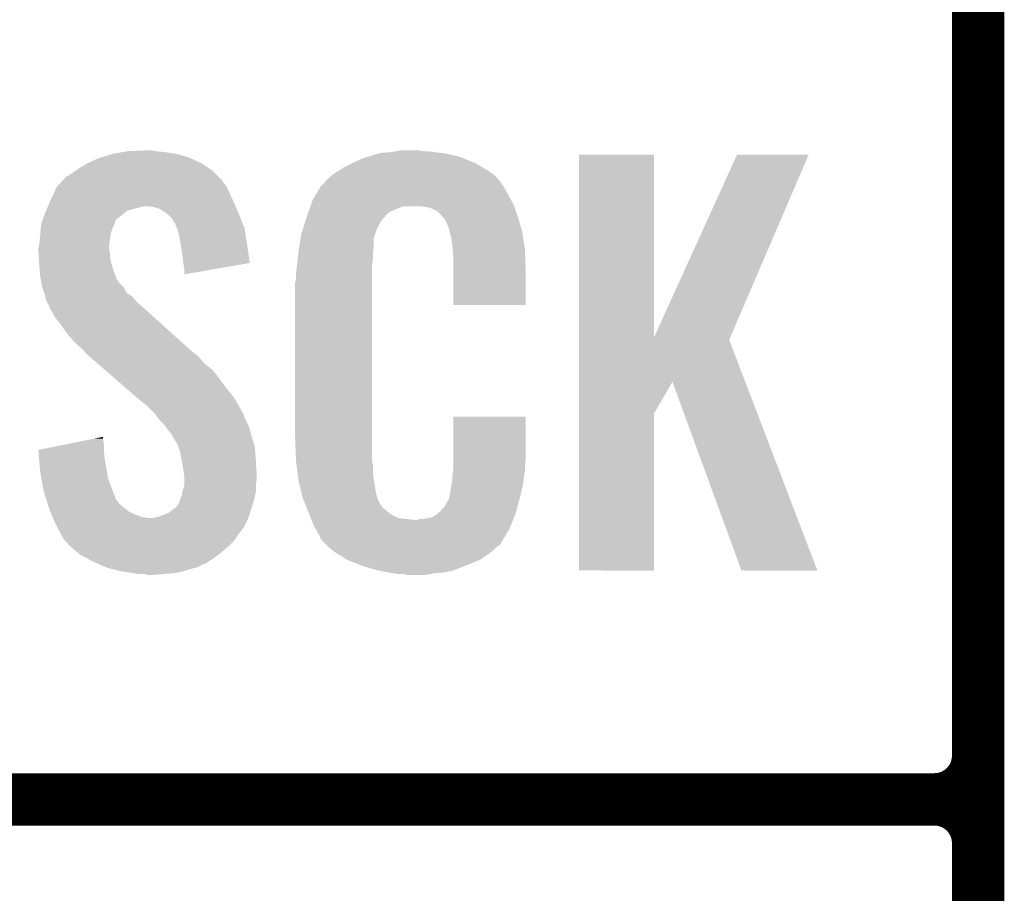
# Model space of a CAD drawing. Extents: x -1.3 to 24.2, y -3.9 to 39.2.
# Tile 7 of 37: x 1.2 to 4.1, y 8.6 to 11.2. Entities that reach past the tile are written whole.
import ezdxf

# ---------------------------------------------------------------- set-up
doc = ezdxf.new("R2010")
doc.units = 0
doc.layers.add('ANGLE_11_CLICK_V101_GTO', color=14, linetype='CONTINUOUS')

msp = doc.modelspace()

# ---------------------------------------------------------------- linework, layer by layer
at = {"layer": 'ANGLE_11_CLICK_V101_GTO', "const_width": 0.1524}
for points in [[(4.0132, -0.5588), (4.0132, 18.3388)], [(4.0132, 9.017), (4.0132, 11.303)], [(-1.27, 8.89), (3.8862, 8.89)], [(-1.27, 8.89), (3.8862, 8.89)], [(4.0132, 6.477), (4.0132, 8.763)]]:
    msp.add_lwpolyline(points, dxfattribs=at)
for points in [[(3.8862, 8.89, 0.4142136), (4.0132, 9.017)], [(4.0132, 8.763, 0.4142136), (3.8862, 8.89)], [(4.0132, 8.763, 0.4142136), (3.8862, 8.89)]]:
    msp.add_lwpolyline(points, format="xyb", dxfattribs=at)
at = {"layer": 'ANGLE_11_CLICK_V101_GTO'}
for points in [[(1.49606, 10.76706), (1.52654, 10.77214), (1.681482, 10.76706), (1.64592, 10.77214)], [(1.52654, 10.77214), (1.541782, 10.77468), (1.64592, 10.77214), (1.620518, 10.77468)], [(1.541782, 10.77468), (1.59512, 10.77722), (1.620518, 10.77468), (1.607822, 10.77722)], [(2.267372, 10.76706), (2.275842, 10.7696), (2.471422, 10.76706), (2.451102, 10.7696)], [(2.275842, 10.7696), (2.30632, 10.77214), (2.451102, 10.7696), (2.43078, 10.77214)], [(2.30632, 10.77214), (2.32156, 10.77468), (2.43078, 10.77214), (2.413, 10.77468)], [(2.32156, 10.77468), (2.336802, 10.77722), (2.400302, 10.77468), (2.387602, 10.77722)], [(1.396998, 10.72388), (1.422398, 10.739118), (1.778, 10.72388), (1.755142, 10.739118)], [(1.422398, 10.739118), (1.422402, 10.73912), (1.755142, 10.739118), (1.755138, 10.73912)], [(1.422402, 10.73912), (1.455422, 10.754362), (1.755138, 10.73912), (1.72248, 10.754362)], [(1.455422, 10.754362), (1.463544, 10.7569), (1.72248, 10.754362), (1.71704, 10.7569)], [(1.463544, 10.7569), (1.49606, 10.76706), (1.71704, 10.7569), (1.681482, 10.76706)], [(2.166622, 10.72642), (2.19202, 10.73912), (2.57387, 10.72642), (2.5527, 10.73912)], [(2.19202, 10.73912), (2.20218, 10.7442), (2.5527, 10.73912), (2.540364, 10.7442)], [(2.20218, 10.7442), (2.22504, 10.754362), (2.540364, 10.7442), (2.515686, 10.754362)], [(2.22504, 10.754362), (2.2335, 10.7569), (2.515686, 10.754362), (2.509522, 10.7569)], [(2.2335, 10.7569), (2.267372, 10.76706), (2.509522, 10.7569), (2.471422, 10.76706)], [(2.852432, 10.233754), (2.85244, 10.764498), (3.070902, 10.233754), (3.07086, 10.764498)], [(2.85244, 10.764498), (2.852442, 10.76452), (3.07086, 10.764498), (2.852442, 10.76452)], [(3.070902, 10.233754), (3.31216, 10.76449), (3.292618, 10.233754), (3.520426, 10.76449)], [(3.31216, 10.76449), (3.312174, 10.76452), (3.520426, 10.76449), (3.312174, 10.76452)], [(1.366518, 10.70356), (1.37922, 10.711178), (1.80086, 10.70356), (1.793242, 10.711178)], [(1.37922, 10.711178), (1.389884, 10.718798), (1.793242, 10.711178), (1.785622, 10.718798)], [(1.389884, 10.718798), (1.396998, 10.72388), (1.785622, 10.718798), (1.778, 10.72388)], [(2.138682, 10.70864), (2.150658, 10.716262), (2.601472, 10.70864), (2.5908, 10.716262)], [(2.150658, 10.716262), (2.166622, 10.72642), (2.5908, 10.716262), (2.57387, 10.72642)], [(1.335828, 10.673078), (1.345142, 10.68324), (1.82626, 10.673078), (1.818642, 10.68324)], [(1.345142, 10.68324), (1.349796, 10.688316), (1.818642, 10.68324), (1.816102, 10.688316)], [(1.349796, 10.688316), (1.361444, 10.701022), (1.816102, 10.688316), (1.803398, 10.701022)], [(1.361444, 10.701022), (1.366518, 10.70356), (1.803398, 10.701022), (1.80086, 10.70356)], [(2.11023, 10.6807), (2.11429, 10.685776), (2.626362, 10.6807), (2.623822, 10.685776)], [(2.11429, 10.685776), (2.11836, 10.690862), (2.623822, 10.685776), (2.619464, 10.690862)], [(2.11836, 10.690862), (2.132874, 10.70356), (2.619464, 10.690862), (2.608582, 10.70356)], [(2.132874, 10.70356), (2.138682, 10.70864), (2.608582, 10.70356), (2.601472, 10.70864)], [(1.31572, 10.63244), (1.325202, 10.65276), (1.845658, 10.63244), (1.83642, 10.65276)], [(1.325202, 10.65276), (1.333502, 10.67054), (1.83642, 10.65276), (1.82753, 10.67054)], [(1.333502, 10.67054), (1.335828, 10.673078), (1.82753, 10.67054), (1.82626, 10.673078)], [(2.086684, 10.64768), (2.100134, 10.67054), (2.64668, 10.64768), (2.633982, 10.67054)], [(2.100134, 10.67054), (2.103126, 10.675622), (2.633982, 10.67054), (2.630172, 10.675622)], [(2.103126, 10.675622), (2.108202, 10.678164), (2.630172, 10.675622), (2.628264, 10.678164)], [(2.108202, 10.678164), (2.11023, 10.6807), (2.628264, 10.678164), (2.626362, 10.6807)], [(1.3081, 10.61466), (1.312454, 10.62482), (1.853476, 10.61466), (1.84912, 10.62482)], [(1.312454, 10.62482), (1.31572, 10.63244), (1.84912, 10.62482), (1.845658, 10.63244)], [(2.073272, 10.619738), (2.07772, 10.632442), (2.66192, 10.619738), (2.654992, 10.632442)], [(2.07772, 10.632442), (2.086684, 10.64768), (2.654992, 10.632442), (2.64668, 10.64768)], [(1.295036, 10.581638), (1.30048, 10.596878), (1.513838, 10.581638), (1.532888, 10.596878)], [(1.30048, 10.596878), (1.302656, 10.601958), (1.532888, 10.596878), (1.539238, 10.601958)], [(1.302656, 10.601958), (1.305922, 10.60958), (1.539238, 10.601958), (1.56718, 10.60958)], [(1.305922, 10.60958), (1.3081, 10.61466), (1.56718, 10.60958), (1.587498, 10.61466)], [(1.615438, 10.61212), (1.595118, 10.61466), (1.854564, 10.61212), (1.853476, 10.61466)], [(1.63322, 10.607042), (1.615438, 10.61212), (1.85674, 10.607042), (1.854564, 10.61212)], [(1.64846, 10.59688), (1.63322, 10.607042), (1.861096, 10.59688), (1.85674, 10.607042)], [(1.657986, 10.58926), (1.64846, 10.59688), (1.86436, 10.58926), (1.861096, 10.59688)], [(2.062604, 10.589256), (2.066162, 10.599418), (2.291078, 10.589256), (2.30378, 10.599418)], [(2.066162, 10.599418), (2.071494, 10.614658), (2.30378, 10.599418), (2.341876, 10.614658)], [(2.071494, 10.614658), (2.071496, 10.61466), (2.341876, 10.614658), (2.390138, 10.61466)], [(2.071496, 10.61466), (2.073272, 10.619738), (2.663734, 10.61466), (2.66192, 10.619738)], [(2.40792, 10.61212), (2.390138, 10.61466), (2.664642, 10.61212), (2.663734, 10.61466)], [(2.420618, 10.60958), (2.40792, 10.61212), (2.665548, 10.60958), (2.664642, 10.61212)], [(2.440936, 10.599422), (2.420618, 10.60958), (2.669176, 10.599422), (2.665548, 10.60958)], [(2.448562, 10.5918), (2.440936, 10.599422), (2.671898, 10.5918), (2.669176, 10.599422)], [(1.287782, 10.561322), (1.291408, 10.571478), (1.50114, 10.561322), (1.503678, 10.571478)], [(1.291408, 10.571478), (1.294128, 10.579096), (1.503678, 10.571478), (1.50876, 10.579096)], [(1.294128, 10.579096), (1.295036, 10.581638), (1.50876, 10.579096), (1.513838, 10.581638)], [(1.661158, 10.586722), (1.657986, 10.58926), (1.865376, 10.586722), (1.86436, 10.58926)], [(1.668778, 10.5791), (1.661158, 10.586722), (1.868424, 10.5791), (1.865376, 10.586722)], [(1.673858, 10.568944), (1.668778, 10.5791), (1.872486, 10.568944), (1.868424, 10.5791)], [(1.678934, 10.563866), (1.673858, 10.568944), (1.874518, 10.563866), (1.872486, 10.568944)], [(2.050312, 10.551158), (2.057532, 10.574018), (2.26568, 10.551158), (2.278378, 10.574018)], [(2.057532, 10.574018), (2.05994, 10.58164), (2.278378, 10.574018), (2.285998, 10.58164)], [(2.05994, 10.58164), (2.060828, 10.58418), (2.285998, 10.58164), (2.288538, 10.58418)], [(2.060828, 10.58418), (2.062604, 10.589256), (2.288538, 10.58418), (2.291078, 10.589256)], [(2.455094, 10.58418), (2.448562, 10.5918), (2.674618, 10.58418), (2.671898, 10.5918)], [(2.463798, 10.574022), (2.455094, 10.58418), (2.677606, 10.574022), (2.674618, 10.58418)], [(2.473958, 10.551162), (2.463798, 10.574022), (2.684332, 10.551162), (2.677606, 10.574022)], [(1.285826, 10.53592), (1.286998, 10.551158), (1.49098, 10.53592), (1.49606, 10.551158)], [(1.286998, 10.551158), (1.28778, 10.561318), (1.49606, 10.551158), (1.50114, 10.561318)], [(1.28778, 10.561318), (1.287782, 10.561322), (1.50114, 10.561318), (1.50114, 10.561322)], [(1.67894, 10.561324), (1.678934, 10.563866), (1.875534, 10.561324), (1.874518, 10.563866)], [(1.682752, 10.551158), (1.67894, 10.561324), (1.8796, 10.551158), (1.875534, 10.561324)], [(1.686558, 10.541002), (1.682752, 10.551158), (1.881204, 10.541002), (1.8796, 10.551158)], [(1.69164, 10.51814), (1.686558, 10.541002), (1.884814, 10.51814), (1.881204, 10.541002)], [(2.0447, 10.533382), (2.050312, 10.551158), (2.259216, 10.533382), (2.26568, 10.551158)], [(2.475994, 10.540998), (2.473958, 10.551162), (2.68732, 10.540998), (2.684332, 10.551162)], [(2.4765, 10.538462), (2.475994, 10.540998), (2.687702, 10.538462), (2.68732, 10.540998)], [(2.479038, 10.533384), (2.4765, 10.538462), (2.688464, 10.533384), (2.687702, 10.538462)], [(1.2827, 10.502902), (1.284476, 10.52068), (1.486216, 10.502902), (1.48844, 10.52068)], [(1.284476, 10.52068), (1.28524, 10.5283), (1.48844, 10.52068), (1.48971, 10.5283)], [(1.28524, 10.5283), (1.285826, 10.53592), (1.48971, 10.5283), (1.49098, 10.53592)], [(1.694048, 10.5029), (1.69164, 10.51814), (1.88722, 10.5029), (1.884814, 10.51814)], [(2.038682, 10.495278), (2.043094, 10.523216), (2.25552, 10.495278), (2.25552, 10.523216)], [(2.043094, 10.523216), (2.0447, 10.533382), (2.25552, 10.523216), (2.259216, 10.533382)], [(2.47904, 10.530842), (2.479038, 10.533384), (2.688844, 10.530842), (2.688464, 10.533384)], [(2.48158, 10.518138), (2.47904, 10.530842), (2.69075, 10.518138), (2.688844, 10.530842)], [(2.48412, 10.50036), (2.48158, 10.518138), (2.693416, 10.50036), (2.69075, 10.518138)], [(1.28016, 10.492742), (1.282064, 10.500358), (1.4859, 10.492742), (1.4859, 10.500358)], [(1.28016, 10.490198), (1.28016, 10.492742), (1.4859, 10.490198), (1.4859, 10.492742)], [(1.28016, 10.480038), (1.28016, 10.490198), (1.48844, 10.480038), (1.4859, 10.490198)], [(1.282064, 10.500358), (1.2827, 10.502902), (1.4859, 10.500358), (1.486216, 10.502902)], [(1.69926, 10.46988), (1.694048, 10.5029), (1.891926, 10.46988), (1.88722, 10.5029)], [(2.03454, 10.46226), (2.036796, 10.482578), (2.25298, 10.46226), (2.25298, 10.482578)], [(2.036796, 10.482578), (2.03708, 10.48512), (2.25298, 10.482578), (2.253488, 10.48512)], [(2.03708, 10.48512), (2.038682, 10.495278), (2.253488, 10.48512), (2.25552, 10.495278)], [(2.484902, 10.490198), (2.48412, 10.50036), (2.69494, 10.490198), (2.693416, 10.50036)], [(2.48666, 10.46734), (2.484902, 10.490198), (2.695894, 10.46734), (2.69494, 10.490198)], [(1.28125, 10.464798), (1.28016, 10.480038), (1.48844, 10.464798), (1.48844, 10.480038)], [(1.2827, 10.44448), (1.28125, 10.464798), (1.493522, 10.44448), (1.48844, 10.464798)], [(1.7018, 10.44956), (1.69926, 10.46988), (1.89482, 10.44956), (1.891926, 10.46988)], [(2.032282, 10.441938), (2.03454, 10.46226), (2.25044, 10.441938), (2.25298, 10.46226)], [(2.48666, 10.42924), (2.48666, 10.46734), (2.69748, 10.42924), (2.695894, 10.46734)], [(1.283482, 10.434318), (1.2827, 10.44448), (1.496062, 10.434318), (1.493522, 10.44448)], [(1.28524, 10.41146), (1.283482, 10.434318), (1.504856, 10.41146), (1.496062, 10.434318)], [(1.701802, 10.449556), (1.7018, 10.44956), (1.89482, 10.449556), (1.89482, 10.44956)], [(1.70434, 10.43178), (1.701802, 10.449556), (1.792182, 10.43178), (1.89482, 10.449556)], [(1.70434, 10.416566), (1.70434, 10.43178), (1.70434, 10.416566), (1.792182, 10.43178)], [(2.02946, 10.42162), (2.032, 10.4394), (2.25044, 10.42162), (2.25044, 10.4394)], [(2.032, 10.4394), (2.032282, 10.441938), (2.25044, 10.4394), (2.25044, 10.441938)], [(2.48666, 10.327662), (2.48666, 10.42924), (2.697458, 10.327662), (2.69748, 10.42924)], [(1.287088, 10.4013), (1.28524, 10.41146), (1.508764, 10.4013), (1.504856, 10.41146)], [(1.28755, 10.398756), (1.287088, 10.4013), (1.511302, 10.398756), (1.508764, 10.4013)], [(1.288474, 10.39368), (1.28755, 10.398756), (1.513842, 10.39368), (1.511302, 10.398756)], [(2.02692, 10.391142), (2.02946, 10.403842), (2.25044, 10.391142), (2.25044, 10.403842)], [(2.02946, 10.403842), (2.02946, 10.42162), (2.25044, 10.403842), (2.25044, 10.42162)], [(1.29032, 10.38352), (1.288474, 10.39368), (1.524, 10.38352), (1.513842, 10.39368)], [(1.292016, 10.378436), (1.29032, 10.38352), (1.529082, 10.378436), (1.524, 10.38352)], [(1.297094, 10.3632), (1.292016, 10.378436), (1.536704, 10.3632), (1.529082, 10.378436)], [(2.02692, 9.94156), (2.02692, 10.391142), (2.25044, 9.94156), (2.25044, 10.391142)], [(1.29794, 10.360658), (1.297094, 10.3632), (1.540516, 10.360658), (1.536704, 10.3632)], [(1.299846, 10.353038), (1.29794, 10.360658), (1.551942, 10.353038), (1.540516, 10.360658)], [(1.303018, 10.340342), (1.299846, 10.353038), (1.562824, 10.340342), (1.551942, 10.353038)], [(1.30607, 10.335258), (1.303018, 10.340342), (1.56718, 10.335258), (1.562824, 10.340342)], [(1.31064, 10.327642), (1.30607, 10.335258), (1.576068, 10.327642), (1.56718, 10.335258)], [(1.312546, 10.32002), (1.31064, 10.327642), (1.58496, 10.32002), (1.576068, 10.327642)], [(1.313178, 10.317486), (1.312546, 10.32002), (1.587782, 10.317486), (1.58496, 10.32002)], [(1.315718, 10.31494), (1.313178, 10.317486), (1.590616, 10.31494), (1.587782, 10.317486)], [(1.328418, 10.292082), (1.315718, 10.31494), (1.616062, 10.292082), (1.590616, 10.31494)], [(2.697458, 10.32764), (2.48666, 10.327662), (2.697458, 10.32764), (2.697458, 10.327662)], [(1.3462, 10.26922), (1.328418, 10.292082), (1.641512, 10.26922), (1.616062, 10.292082)], [(1.36398, 10.243818), (1.3462, 10.26922), (1.66979, 10.243818), (1.641512, 10.26922)], [(1.37922, 10.22604), (1.36398, 10.243818), (1.689582, 10.22604), (1.66979, 10.243818)], [(1.397, 10.20826), (1.37922, 10.22604), (1.709374, 10.20826), (1.689582, 10.22604)], [(2.852428, 10.104082), (2.852432, 10.226032), (3.335954, 10.104082), (3.289304, 10.226032)], [(2.852432, 10.226032), (2.852432, 10.233754), (3.289304, 10.226032), (3.292618, 10.233754)], [(1.409698, 10.198102), (1.397, 10.20826), (1.720682, 10.198102), (1.709374, 10.20826)], [(1.41732, 10.187942), (1.409698, 10.198102), (1.731992, 10.187942), (1.720682, 10.198102)], [(1.41986, 10.185398), (1.41732, 10.187942), (1.734824, 10.185398), (1.731992, 10.187942)], [(1.422792, 10.182858), (1.41986, 10.185398), (1.7399, 10.182858), (1.734824, 10.185398)], [(1.434512, 10.1727), (1.422792, 10.182858), (1.75006, 10.1727), (1.7399, 10.182858)], [(1.4521, 10.157458), (1.434512, 10.1727), (1.762762, 10.157458), (1.75006, 10.1727)], [(1.472616, 10.139678), (1.4521, 10.157458), (1.785622, 10.139678), (1.762762, 10.157458)], [(1.501922, 10.11428), (1.472616, 10.139678), (1.80594, 10.11428), (1.785622, 10.139678)], [(1.53416, 10.08634), (1.501922, 10.11428), (1.82626, 10.08634), (1.80594, 10.11428)], [(1.566402, 10.058398), (1.53416, 10.08634), (1.849122, 10.058398), (1.82626, 10.08634)], [(2.852428, 10.012676), (2.852428, 10.104082), (3.07086, 10.012676), (3.124176, 10.104082)], [(3.324856, 9.555496), (3.124176, 10.104082), (3.545802, 9.555496), (3.335954, 10.104082)], [(1.57226, 10.05332), (1.566402, 10.058398), (1.852086, 10.05332), (1.849122, 10.058398)], [(1.597658, 10.033002), (1.57226, 10.05332), (1.863936, 10.033002), (1.852086, 10.05332)], [(1.60274, 10.02792), (1.597658, 10.033002), (1.8669, 10.02792), (1.863936, 10.033002)], [(1.607822, 10.022838), (1.60274, 10.02792), (1.869442, 10.022838), (1.8669, 10.02792)], [(1.61544, 10.01522), (1.607822, 10.022838), (1.87452, 10.01522), (1.869442, 10.022838)], [(1.617978, 10.01268), (1.61544, 10.01522), (1.875474, 10.01268), (1.87452, 10.01522)], [(1.631318, 9.9949), (1.617978, 10.01268), (1.88214, 9.9949), (1.875474, 10.01268)], [(1.63322, 9.992362), (1.631318, 9.9949), (1.88341, 9.992362), (1.88214, 9.9949)], [(2.486664, 9.878058), (2.48668, 10.002498), (2.69748, 9.878058), (2.69748, 10.002498)], [(2.48668, 10.002498), (2.486682, 10.00252), (2.69748, 10.002498), (2.486682, 10.00252)], [(2.85242, 9.555502), (2.852428, 10.012676), (3.070838, 9.555502), (3.07086, 10.012676)], [(1.648458, 9.977122), (1.63322, 9.992362), (1.89103, 9.977122), (1.88341, 9.992362)], [(1.650156, 9.974578), (1.648458, 9.977122), (1.892302, 9.974578), (1.89103, 9.977122)], [(1.65862, 9.96188), (1.650156, 9.974578), (1.895766, 9.96188), (1.892302, 9.974578)], [(1.367924, 9.923778), (1.44316, 9.939018), (1.47066, 9.923778), (1.46812, 9.939018)], [(1.44316, 9.939018), (1.46812, 9.944074), (1.46812, 9.939018), (1.46812, 9.944074)], [(1.666236, 9.954262), (1.65862, 9.96188), (1.897842, 9.954262), (1.895766, 9.96188)], [(1.66878, 9.946644), (1.666236, 9.954262), (1.89992, 9.946644), (1.897842, 9.954262)], [(1.668784, 9.94664), (1.66878, 9.946644), (1.89992, 9.94664), (1.89992, 9.946644)], [(1.671318, 9.944102), (1.668784, 9.94664), (1.900702, 9.944102), (1.89992, 9.94664)], [(1.684018, 9.923782), (1.671318, 9.944102), (1.906954, 9.923782), (1.900702, 9.944102)], [(2.029272, 9.87806), (2.02692, 9.94156), (2.25044, 9.87806), (2.25044, 9.94156)], [(1.28018, 9.906004), (1.367924, 9.923778), (1.47066, 9.906004), (1.47066, 9.923778)], [(1.68783, 9.913618), (1.684018, 9.923782), (1.91008, 9.913618), (1.906954, 9.923782)], [(1.691638, 9.903462), (1.68783, 9.913618), (1.910758, 9.903462), (1.91008, 9.913618)], [(1.280384, 9.90346), (1.28018, 9.906004), (1.47066, 9.90346), (1.47066, 9.906004)], [(1.282408, 9.87806), (1.280384, 9.90346), (1.4732, 9.87806), (1.47066, 9.90346)], [(1.69688, 9.87552), (1.691638, 9.903462), (1.91262, 9.87552), (1.910758, 9.903462)], [(1.28524, 9.842498), (1.282408, 9.87806), (1.479668, 9.842498), (1.4732, 9.87806)], [(1.69926, 9.86282), (1.69688, 9.87552), (1.913414, 9.86282), (1.91262, 9.87552)], [(1.703918, 9.834882), (1.69926, 9.86282), (1.91516, 9.834882), (1.913414, 9.86282)], [(2.02946, 9.87298), (2.029272, 9.87806), (2.251166, 9.87298), (2.25044, 9.87806)], [(2.031118, 9.860278), (2.02946, 9.87298), (2.25298, 9.860278), (2.251166, 9.87298)], [(2.0341, 9.837418), (2.031118, 9.860278), (2.25298, 9.837418), (2.25298, 9.860278)], [(2.48666, 9.862818), (2.486664, 9.878058), (2.69494, 9.862818), (2.69748, 9.878058)], [(2.48666, 9.850122), (2.48666, 9.862818), (2.69494, 9.850122), (2.69494, 9.862818)], [(1.288936, 9.82218), (1.28524, 9.842498), (1.483362, 9.82218), (1.479668, 9.842498)], [(1.294016, 9.79424), (1.288936, 9.82218), (1.49352, 9.79424), (1.483362, 9.82218)], [(1.70434, 9.832342), (1.703918, 9.834882), (1.91516, 9.832342), (1.91516, 9.834882)], [(1.70434, 9.82218), (1.70434, 9.832342), (1.91516, 9.82218), (1.91516, 9.832342)], [(1.70434, 9.804398), (1.70434, 9.82218), (1.91262, 9.804398), (1.91516, 9.82218)], [(2.03708, 9.814562), (2.0341, 9.837418), (2.25659, 9.814562), (2.25298, 9.837418)], [(2.48412, 9.83234), (2.485934, 9.84504), (2.693246, 9.83234), (2.69494, 9.84504)], [(2.48412, 9.817102), (2.48412, 9.83234), (2.691214, 9.817102), (2.693246, 9.83234)], [(2.485934, 9.84504), (2.48666, 9.850122), (2.69494, 9.84504), (2.69494, 9.850122)], [(1.2954, 9.78662), (1.294016, 9.79424), (1.496568, 9.78662), (1.49352, 9.79424)], [(1.699262, 9.786622), (1.70434, 9.801864), (1.91262, 9.786622), (1.91262, 9.801864)], [(1.70434, 9.801864), (1.70434, 9.804398), (1.91262, 9.801864), (1.91262, 9.804398)], [(2.043432, 9.78916), (2.03708, 9.814562), (2.2606, 9.78916), (2.25659, 9.814562)], [(2.479042, 9.791704), (2.48158, 9.796784), (2.686274, 9.791704), (2.687468, 9.796784)], [(2.48158, 9.804402), (2.482088, 9.806942), (2.689262, 9.804402), (2.68986, 9.806942)], [(2.48158, 9.796784), (2.48158, 9.804402), (2.687468, 9.796784), (2.689262, 9.804402)], [(2.482088, 9.806942), (2.48412, 9.817102), (2.68986, 9.806942), (2.691214, 9.817102)], [(1.301016, 9.768836), (1.2954, 9.78662), (1.50368, 9.768836), (1.496568, 9.78662)], [(1.30182, 9.766294), (1.301016, 9.768836), (1.503684, 9.766294), (1.50368, 9.768836)], [(1.304224, 9.75868), (1.30182, 9.766294), (1.50876, 9.75868), (1.503684, 9.766294)], [(1.69164, 9.761222), (1.69672, 9.771382), (1.90754, 9.761222), (1.909798, 9.771382)], [(1.69672, 9.771382), (1.698836, 9.784078), (1.909798, 9.771382), (1.91262, 9.784078)], [(1.698836, 9.784078), (1.699262, 9.786622), (1.91262, 9.784078), (1.91262, 9.786622)], [(2.049146, 9.766298), (2.043432, 9.78916), (2.26568, 9.766298), (2.2606, 9.78916)], [(2.04978, 9.763762), (2.049146, 9.766298), (2.26695, 9.763762), (2.26568, 9.766298)], [(2.473962, 9.763762), (2.47904, 9.789162), (2.6797, 9.763762), (2.685676, 9.789162)], [(2.47904, 9.789162), (2.479042, 9.791704), (2.685676, 9.789162), (2.686274, 9.791704)], [(1.307432, 9.748518), (1.304224, 9.75868), (1.516382, 9.748518), (1.50876, 9.75868)], [(1.31064, 9.738358), (1.307432, 9.748518), (1.529082, 9.738358), (1.516382, 9.748518)], [(1.314706, 9.728198), (1.31064, 9.738358), (1.541782, 9.728198), (1.529082, 9.738358)], [(1.67555, 9.73582), (1.67894, 9.738362), (1.89992, 9.73582), (1.900682, 9.738362)], [(1.67894, 9.738362), (1.68402, 9.74344), (1.900682, 9.738362), (1.902204, 9.74344)], [(1.68402, 9.74344), (1.689102, 9.751062), (1.902204, 9.74344), (1.904492, 9.751062)], [(1.689102, 9.751062), (1.69164, 9.761222), (1.904492, 9.751062), (1.90754, 9.761222)], [(2.057102, 9.74598), (2.04978, 9.763762), (2.275842, 9.74598), (2.26695, 9.763762)], [(2.05815, 9.743436), (2.057102, 9.74598), (2.278382, 9.743436), (2.275842, 9.74598)], [(2.06024, 9.73836), (2.05815, 9.743436), (2.280924, 9.73836), (2.278382, 9.743436)], [(2.062332, 9.733278), (2.06024, 9.73836), (2.288542, 9.733278), (2.280924, 9.73836)], [(2.451102, 9.73074), (2.461262, 9.740902), (2.670528, 9.73074), (2.67335, 9.740902)], [(2.461262, 9.740902), (2.47396, 9.76376), (2.67335, 9.740902), (2.6797, 9.76376)], [(2.47396, 9.76376), (2.473962, 9.763762), (2.6797, 9.76376), (2.6797, 9.763762)], [(1.318768, 9.71804), (1.314706, 9.728198), (1.5621, 9.71804), (1.541782, 9.728198)], [(1.321816, 9.71042), (1.318768, 9.71804), (1.582422, 9.71042), (1.5621, 9.71804)], [(1.322832, 9.70788), (1.321816, 9.71042), (1.605282, 9.70788), (1.582422, 9.71042)], [(1.323848, 9.70534), (1.322832, 9.70788), (1.88976, 9.70534), (1.890606, 9.70788)], [(1.612902, 9.70788), (1.633222, 9.712962), (1.890606, 9.70788), (1.8923, 9.712962)], [(1.633222, 9.712962), (1.658622, 9.723122), (1.8923, 9.712962), (1.895686, 9.723122)], [(1.658622, 9.723122), (1.67555, 9.73582), (1.895686, 9.723122), (1.89992, 9.73582)], [(2.06547, 9.72566), (2.062332, 9.733278), (2.29616, 9.72566), (2.288542, 9.733278)], [(2.06756, 9.72058), (2.06547, 9.72566), (2.303782, 9.72058), (2.29616, 9.72566)], [(2.069514, 9.7155), (2.06756, 9.72058), (2.311402, 9.7155), (2.303782, 9.72058)], [(2.072446, 9.70788), (2.069514, 9.7155), (2.326644, 9.70788), (2.311402, 9.7155)], [(2.0744, 9.7028), (2.072446, 9.70788), (2.372362, 9.7028), (2.326644, 9.70788)], [(2.400302, 9.70534), (2.425702, 9.71042), (2.66177, 9.70534), (2.663862, 9.71042)], [(2.425702, 9.71042), (2.438394, 9.718038), (2.663862, 9.71042), (2.667, 9.718038)], [(2.438394, 9.718038), (2.438402, 9.718042), (2.667, 9.718038), (2.667, 9.718042)], [(2.438402, 9.718042), (2.446026, 9.72566), (2.667, 9.718042), (2.669116, 9.72566)], [(2.446026, 9.72566), (2.448566, 9.725674), (2.669116, 9.72566), (2.66912, 9.725674)], [(2.448566, 9.725674), (2.451102, 9.73074), (2.66912, 9.725674), (2.670528, 9.73074)], [(1.32588, 9.70026), (1.323848, 9.70534), (1.887218, 9.70026), (1.88976, 9.70534)], [(1.33604, 9.67994), (1.32588, 9.70026), (1.877058, 9.67994), (1.887218, 9.70026)], [(1.33731, 9.6774), (1.33604, 9.67994), (1.87452, 9.6774), (1.877058, 9.67994)], [(2.08026, 9.68756), (2.0744, 9.7028), (2.654448, 9.68756), (2.660724, 9.7028)], [(2.087318, 9.67486), (2.08026, 9.68756), (2.64922, 9.67486), (2.654448, 9.68756)], [(2.372362, 9.7028), (2.382522, 9.702802), (2.660724, 9.7028), (2.660726, 9.702802)], [(2.382522, 9.702802), (2.390144, 9.70534), (2.660726, 9.702802), (2.66177, 9.70534)], [(1.34112, 9.66978), (1.33731, 9.6774), (1.86944, 9.66978), (1.87452, 9.6774)], [(1.348176, 9.65708), (1.34112, 9.66978), (1.85928, 9.65708), (1.86944, 9.66978)], [(1.353818, 9.646922), (1.348176, 9.65708), (1.852506, 9.646922), (1.85928, 9.65708)], [(2.092962, 9.664698), (2.087318, 9.67486), (2.643122, 9.664698), (2.64922, 9.67486)], [(2.098038, 9.657084), (2.092962, 9.664698), (2.638554, 9.657084), (2.643122, 9.664698)], [(2.10058, 9.649464), (2.098038, 9.657084), (2.633982, 9.649464), (2.638554, 9.657084)], [(1.358902, 9.641838), (1.353818, 9.646922), (1.849118, 9.641838), (1.852506, 9.646922)], [(1.363978, 9.63676), (1.358902, 9.641838), (1.84404, 9.63676), (1.849118, 9.641838)], [(1.366518, 9.631684), (1.363978, 9.63676), (1.838964, 9.631684), (1.84404, 9.63676)], [(1.37245, 9.6266), (1.366518, 9.631684), (1.83388, 9.6266), (1.838964, 9.631684)], [(1.390228, 9.61136), (1.37245, 9.6266), (1.816102, 9.61136), (1.83388, 9.6266)], [(2.103114, 9.646926), (2.10058, 9.649464), (2.632458, 9.646926), (2.633982, 9.649464)], [(2.10312, 9.644386), (2.103114, 9.646926), (2.630934, 9.644386), (2.632458, 9.646926)], [(2.110744, 9.63676), (2.10312, 9.644386), (2.62636, 9.63676), (2.630934, 9.644386)], [(2.115824, 9.631678), (2.110744, 9.63676), (2.623816, 9.631678), (2.62636, 9.63676)], [(2.1209, 9.626598), (2.115824, 9.631678), (2.617466, 9.626598), (2.623816, 9.631678)], [(2.126826, 9.62152), (2.1209, 9.626598), (2.61112, 9.62152), (2.617466, 9.626598)], [(1.40208, 9.6012), (1.390228, 9.61136), (1.803038, 9.6012), (1.816102, 9.61136)], [(1.416368, 9.59358), (1.40208, 9.6012), (1.79324, 9.59358), (1.803038, 9.6012)], [(1.44018, 9.58088), (1.416368, 9.59358), (1.77419, 9.58088), (1.79324, 9.59358)], [(2.138678, 9.61136), (2.126826, 9.62152), (2.599268, 9.61136), (2.61112, 9.62152)], [(2.146808, 9.60628), (2.138678, 9.61136), (2.593342, 9.60628), (2.599268, 9.61136)], [(2.17526, 9.5885), (2.146808, 9.60628), (2.56794, 9.5885), (2.593342, 9.60628)], [(1.44599, 9.578338), (1.44018, 9.58088), (1.770378, 9.578338), (1.77419, 9.58088)], [(1.451796, 9.575798), (1.44599, 9.578338), (1.767834, 9.575798), (1.770378, 9.578338)], [(1.457598, 9.57326), (1.451796, 9.575798), (1.757678, 9.57326), (1.767834, 9.575798)], [(1.475018, 9.565638), (1.457598, 9.57326), (1.744978, 9.565638), (1.757678, 9.57326)], [(1.480818, 9.5631), (1.475018, 9.565638), (1.734824, 9.5631), (1.744978, 9.565638)], [(2.17932, 9.585962), (2.17526, 9.5885), (2.562018, 9.585962), (2.56794, 9.5885)], [(2.211976, 9.57326), (2.17932, 9.585962), (2.53238, 9.57326), (2.562018, 9.585962)], [(2.22504, 9.568178), (2.211976, 9.57326), (2.51931, 9.568178), (2.53238, 9.57326)], [(2.268218, 9.55548), (2.22504, 9.568178), (2.486658, 9.55548), (2.51931, 9.568178)], [(1.49098, 9.56056), (1.480818, 9.5631), (1.724662, 9.56056), (1.734824, 9.5631)], [(1.52146, 9.55294), (1.49098, 9.56056), (1.701798, 9.55294), (1.724662, 9.56056)], [(1.55702, 9.54786), (1.52146, 9.55294), (1.6764, 9.54786), (1.701798, 9.55294)], [(1.572258, 9.54532), (1.55702, 9.54786), (1.64592, 9.54532), (1.6764, 9.54786)], [(1.597658, 9.54278), (1.587498, 9.54532), (1.612902, 9.54278), (1.64592, 9.54532)], [(2.295314, 9.5504), (2.268218, 9.55548), (2.463798, 9.5504), (2.486658, 9.55548)], [(2.30886, 9.54786), (2.295314, 9.5504), (2.43586, 9.54786), (2.463798, 9.5504)], [(2.324098, 9.54532), (2.30886, 9.54786), (2.420618, 9.54532), (2.43586, 9.54786)], [(2.352038, 9.54278), (2.341878, 9.54532), (2.405378, 9.54278), (2.420618, 9.54532)], [(3.070838, 9.55548), (2.85242, 9.555502), (3.070838, 9.55548), (3.070838, 9.555502)], [(3.545808, 9.55548), (3.545802, 9.555496), (3.545808, 9.55548), (3.324856, 9.555496)]]:
    msp.add_solid(points, dxfattribs=at)

doc.saveas('drawing.dxf')
